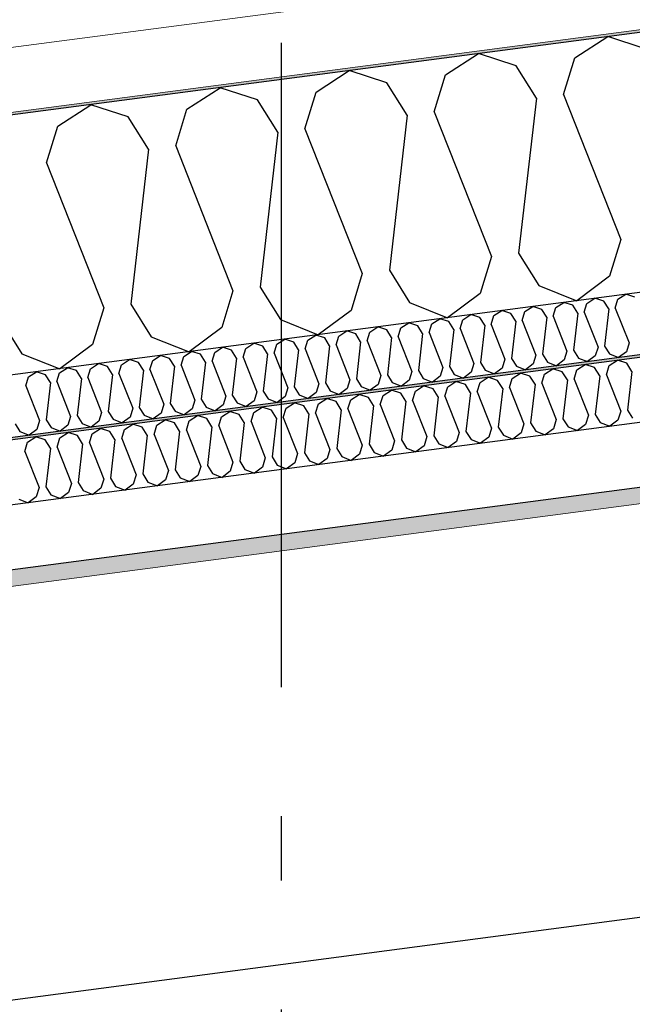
# Model space of a CAD drawing. Header units: millimetres. Extents: x -82116 to -58113, y 850 to 13065.
# Tile 18 of 78: x -75271 to -74796, y 7119 to 7883. Entities that reach past the tile are written whole.
import ezdxf
from ezdxf.enums import TextEntityAlignment as Align

# ---------------------------------------------------------------- set-up
doc = ezdxf.new("R2010")
doc.units = ezdxf.units.MM
doc.header["$LTSCALE"] = 0.5
doc.header["$MEASUREMENT"] = 0
doc.linetypes.add('Akselinje', pattern=[1500, 1000, -200, 100, -200])
doc.linetypes.add('PLINE', pattern=[0])
for name, color, linetype in [('223- Bjelker', 7, 'Continuous'), ('256- Faste himlinger og overflatebehandling (Skravur)(Nye konstruksjoner)', 7, 'Continuous'), ('256- Faste himlinger og overflatebehandling(Nye konstruksjoner)', 7, 'Continuous'), ('261- Primærkonstruksjon (tak)', 7, 'Continuous'), ('261- Primærkonstruksjon (tak) (Skravur)', 7, 'Continuous'), ('262- Taktekking (Skravur)(Nye konstruksjoner)', 7, 'Continuous'), ('82-- Modullinjer', 7, 'Continuous')]:
    doc.layers.add(name, color=color, linetype=linetype)
doc.layers.add('236- Innvendig kledning og overflate(Nye konstruksjoner)', color=7, linetype='Continuous', lineweight=0)
doc.layers.add('262- Taktekking(Nye konstruksjoner)', color=7, linetype='Continuous', lineweight=0)
doc.styles.add('GENERATED_STYLE_1', font='arial.ttf')

# ---------------------------------------------------------------- blocks, each defined once
blk = doc.blocks.new('*X4')
at = {"layer": '261- Primærkonstruksjon (tak) (Skravur)', "linetype": 'PLINE'}
for p, q in [((-74840.36, 7853.78), (-74814.67, 7870.35)), ((-74785.57, 7860.99), (-74814.67, 7870.35)), ((-74940.66, 7840.57), (-74914.98, 7857.14)), ((-74885.88, 7847.78), (-74914.98, 7857.14)), ((-74870.12, 7822.53), (-74885.88, 7847.78)), ((-74849.04, 7825.31), (-74840.36, 7853.78)), ((-75040.97, 7827.37), (-75015.28, 7843.94)), ((-74986.18, 7834.58), (-75015.28, 7843.94)), ((-74949.35, 7812.1), (-74940.66, 7840.57)), ((-74970.42, 7809.33), (-74986.18, 7834.58)), ((-75141.27, 7814.16), (-75115.59, 7830.73)), ((-75086.49, 7821.37), (-75115.59, 7830.73)), ((-75049.66, 7798.9), (-75040.97, 7827.37)), ((-74849.04, 7825.31), (-74804.65, 7712.82)), ((-75241.58, 7800.95), (-75215.9, 7817.52)), ((-75186.8, 7808.17), (-75215.9, 7817.52)), ((-75070.73, 7796.12), (-75086.49, 7821.37)), ((-74870.12, 7822.53), (-74883.88, 7702.39)), ((-75149.96, 7785.69), (-75141.27, 7814.16)), ((-74970.42, 7809.33), (-74984.19, 7689.18)), ((-74949.35, 7812.1), (-74904.96, 7699.61)), ((-75250.27, 7772.48), (-75241.58, 7800.95)), ((-75171.04, 7782.92), (-75186.8, 7808.17)), ((-75070.73, 7796.12), (-75084.5, 7675.98)), ((-75049.66, 7798.9), (-75005.26, 7686.41)), ((-75149.96, 7785.69), (-75105.57, 7673.2)), ((-75171.04, 7782.92), (-75184.8, 7662.77)), ((-75250.27, 7772.48), (-75205.88, 7660)), ((-74804.65, 7712.82), (-74813.34, 7684.35)), ((-74883.88, 7702.39), (-74868.12, 7677.14)), ((-74904.96, 7699.61), (-74913.64, 7671.14)), ((-75005.26, 7686.41), (-75013.95, 7657.94)), ((-74984.19, 7689.18), (-74968.43, 7663.93)), ((-74813.34, 7684.35), (-74838.72, 7665.45)), ((-75105.57, 7673.2), (-75114.26, 7644.73)), ((-75084.5, 7675.98), (-75068.74, 7650.72)), ((-74913.64, 7671.14), (-74939.02, 7652.25)), ((-74868.12, 7677.14), (-74838.72, 7665.45)), ((-74968.43, 7663.93), (-74939.02, 7652.25)), ((-75205.88, 7660), (-75214.56, 7631.53)), ((-75184.8, 7662.77), (-75169.04, 7637.52)), ((-75013.95, 7657.94), (-75039.33, 7639.04)), ((-75285.11, 7649.56), (-75269.35, 7624.31)), ((-75068.74, 7650.72), (-75039.33, 7639.04)), ((-75114.26, 7644.73), (-75139.64, 7625.84)), ((-75169.04, 7637.52), (-75139.64, 7625.84)), ((-75214.56, 7631.53), (-75239.94, 7612.63)), ((-75269.35, 7624.31), (-75239.94, 7612.63))]:
    blk.add_line(p, q, dxfattribs=at)
blk = doc.blocks.new('*X14')
at = {"layer": '256- Faste himlinger og overflatebehandling (Skravur)(Nye konstruksjoner)', "linetype": 'PLINE'}
for p, q in [((-74854.91, 7660.16), (-74848.75, 7664.13)), ((-74841.76, 7661.89), (-74848.75, 7664.13)), ((-74832.92, 7656.49), (-74830.84, 7663.33)), ((-74830.84, 7663.33), (-74824.67, 7667.3)), ((-74817.69, 7665.06), (-74824.67, 7667.3)), ((-74813.91, 7659), (-74817.69, 7665.06)), ((-74808.85, 7659.66), (-74806.77, 7666.5)), ((-74806.77, 7666.5), (-74800.6, 7670.47)), ((-74793.62, 7668.23), (-74800.6, 7670.47)), ((-74903.06, 7653.82), (-74896.9, 7657.8)), ((-74889.91, 7655.55), (-74896.9, 7657.8)), ((-74886.13, 7649.49), (-74889.91, 7655.55)), ((-74881.07, 7650.16), (-74878.99, 7656.99)), ((-74878.99, 7656.99), (-74872.82, 7660.96)), ((-74865.84, 7658.72), (-74872.82, 7660.96)), ((-74862.06, 7652.66), (-74865.84, 7658.72)), ((-74857, 7653.32), (-74854.91, 7660.16)), ((-74837.98, 7655.83), (-74841.76, 7661.89)), ((-74837.98, 7655.83), (-74841.29, 7626.99)), ((-74832.92, 7656.49), (-74822.27, 7629.5)), ((-74813.91, 7659), (-74817.21, 7630.16)), ((-74808.85, 7659.66), (-74798.2, 7632.67)), ((-74975.28, 7644.31), (-74969.12, 7648.29)), ((-74962.13, 7646.04), (-74969.12, 7648.29)), ((-74951.21, 7647.48), (-74945.04, 7651.46)), ((-74938.06, 7649.21), (-74945.04, 7651.46)), ((-74934.28, 7643.15), (-74938.06, 7649.21)), ((-74929.22, 7643.82), (-74927.13, 7650.65)), ((-74927.13, 7650.65), (-74920.97, 7654.63)), ((-74913.98, 7652.38), (-74920.97, 7654.63)), ((-74910.2, 7646.32), (-74913.98, 7652.38)), ((-74905.14, 7646.99), (-74903.06, 7653.82)), ((-74886.13, 7649.49), (-74889.43, 7620.65)), ((-74881.07, 7650.16), (-74870.42, 7623.16)), ((-74862.06, 7652.66), (-74865.36, 7623.82)), ((-74857, 7653.32), (-74846.34, 7626.33)), ((-75023.43, 7637.97), (-75017.26, 7641.95)), ((-75010.28, 7639.7), (-75017.26, 7641.95)), ((-75001.44, 7634.31), (-74999.35, 7641.14)), ((-74999.35, 7641.14), (-74993.19, 7645.12)), ((-74986.21, 7642.87), (-74993.19, 7645.12)), ((-74982.42, 7636.81), (-74986.21, 7642.87)), ((-74977.37, 7637.48), (-74975.28, 7644.31)), ((-74958.35, 7639.98), (-74962.13, 7646.04)), ((-74953.29, 7640.65), (-74951.21, 7647.48)), ((-74953.29, 7640.65), (-74942.64, 7613.65)), ((-74934.28, 7643.15), (-74937.58, 7614.32)), ((-74929.22, 7643.82), (-74918.56, 7616.82)), ((-74910.2, 7646.32), (-74913.51, 7617.49)), ((-74905.14, 7646.99), (-74894.49, 7619.99)), ((-75071.57, 7631.63), (-75065.41, 7635.61)), ((-75058.43, 7633.36), (-75065.41, 7635.61)), ((-75054.64, 7627.3), (-75058.43, 7633.36)), ((-75049.59, 7627.97), (-75047.5, 7634.8)), ((-75047.5, 7634.8), (-75041.34, 7638.78)), ((-75034.35, 7636.53), (-75041.34, 7638.78)), ((-75030.57, 7630.47), (-75034.35, 7636.53)), ((-75025.51, 7631.14), (-75023.43, 7637.97)), ((-75006.5, 7633.64), (-75010.28, 7639.7)), ((-75006.5, 7633.64), (-75009.8, 7604.81)), ((-75001.44, 7634.31), (-74990.78, 7607.31)), ((-74982.42, 7636.81), (-74985.73, 7607.98)), ((-74977.37, 7637.48), (-74966.71, 7610.48)), ((-74958.35, 7639.98), (-74961.65, 7611.15)), ((-74798.2, 7632.67), (-74800.28, 7625.83)), ((-75143.8, 7622.13), (-75137.63, 7626.1)), ((-75130.65, 7623.86), (-75137.63, 7626.1)), ((-75121.81, 7618.46), (-75119.72, 7625.29)), ((-75119.72, 7625.29), (-75113.56, 7629.27)), ((-75106.57, 7627.03), (-75113.56, 7629.27)), ((-75102.79, 7620.97), (-75106.57, 7627.03)), ((-75097.73, 7621.63), (-75095.65, 7628.46)), ((-75095.65, 7628.46), (-75089.48, 7632.44)), ((-75082.5, 7630.19), (-75089.48, 7632.44)), ((-75078.72, 7624.13), (-75082.5, 7630.19)), ((-75073.66, 7624.8), (-75071.57, 7631.63)), ((-75054.64, 7627.3), (-75057.95, 7598.47)), ((-75049.59, 7627.97), (-75038.93, 7600.97)), ((-75030.57, 7630.47), (-75033.87, 7601.64)), ((-75025.51, 7631.14), (-75014.86, 7604.14)), ((-74846.34, 7626.33), (-74848.43, 7619.49)), ((-74841.29, 7626.99), (-74837.5, 7620.93)), ((-74822.27, 7629.5), (-74824.35, 7622.66)), ((-74817.21, 7630.16), (-74813.43, 7624.1)), ((-74800.28, 7625.83), (-74806.37, 7621.3)), ((-75191.94, 7615.79), (-75185.78, 7619.76)), ((-75178.79, 7617.52), (-75185.78, 7619.76)), ((-75175.01, 7611.46), (-75178.79, 7617.52)), ((-75169.95, 7612.12), (-75167.87, 7618.96)), ((-75167.87, 7618.96), (-75161.7, 7622.93)), ((-75154.72, 7620.69), (-75161.7, 7622.93)), ((-75150.94, 7614.63), (-75154.72, 7620.69)), ((-75145.88, 7615.29), (-75143.8, 7622.13)), ((-75126.86, 7617.8), (-75130.65, 7623.86)), ((-75126.86, 7617.8), (-75130.17, 7588.96)), ((-75121.81, 7618.46), (-75111.15, 7591.46)), ((-75102.79, 7620.97), (-75106.09, 7592.13)), ((-75097.73, 7621.63), (-75087.08, 7594.63)), ((-75078.72, 7624.13), (-75082.02, 7595.3)), ((-75073.66, 7624.8), (-75063.01, 7597.8)), ((-74913.51, 7617.49), (-74909.72, 7611.42)), ((-74894.49, 7619.99), (-74896.58, 7613.16)), ((-74889.43, 7620.65), (-74885.65, 7614.59)), ((-74870.42, 7623.16), (-74872.5, 7616.33)), ((-74865.36, 7623.82), (-74861.58, 7617.76)), ((-74861.58, 7617.76), (-74854.52, 7614.96)), ((-74848.43, 7619.49), (-74854.52, 7614.96)), ((-74837.5, 7620.93), (-74830.45, 7618.13)), ((-74824.35, 7622.66), (-74830.45, 7618.13)), ((-74813.43, 7624.1), (-74806.37, 7621.3)), ((-75264.16, 7606.28), (-75258, 7610.26)), ((-75251.01, 7608.01), (-75258, 7610.26)), ((-75240.09, 7609.45), (-75233.92, 7613.42)), ((-75226.94, 7611.18), (-75233.92, 7613.42)), ((-75223.16, 7605.12), (-75226.94, 7611.18)), ((-75218.1, 7605.78), (-75216.02, 7612.62)), ((-75216.02, 7612.62), (-75209.85, 7616.59)), ((-75202.87, 7614.35), (-75209.85, 7616.59)), ((-75199.09, 7608.29), (-75202.87, 7614.35)), ((-75194.03, 7608.95), (-75191.94, 7615.79)), ((-75175.01, 7611.46), (-75178.32, 7582.62)), ((-75169.95, 7612.12), (-75159.3, 7585.13)), ((-75150.94, 7614.63), (-75154.24, 7585.79)), ((-75145.88, 7615.29), (-75135.23, 7588.3)), ((-74966.71, 7610.48), (-74968.8, 7603.65)), ((-74961.65, 7611.15), (-74957.87, 7605.09)), ((-74942.64, 7613.65), (-74944.72, 7606.82)), ((-74937.58, 7614.32), (-74933.8, 7608.26)), ((-74920.65, 7609.99), (-74926.74, 7605.45)), ((-74918.56, 7616.82), (-74920.65, 7609.99)), ((-74909.72, 7611.42), (-74902.67, 7608.62)), ((-74896.58, 7613.16), (-74902.67, 7608.62)), ((-74885.65, 7614.59), (-74878.59, 7611.79)), ((-74872.5, 7616.33), (-74878.59, 7611.79)), ((-75266.25, 7599.45), (-75264.16, 7606.28)), ((-75247.23, 7601.95), (-75251.01, 7608.01)), ((-75247.23, 7601.95), (-75250.54, 7573.11)), ((-75242.17, 7602.61), (-75240.09, 7609.45)), ((-75242.17, 7602.61), (-75231.52, 7575.62)), ((-75223.16, 7605.12), (-75226.46, 7576.28)), ((-75218.1, 7605.78), (-75207.45, 7578.79)), ((-75199.09, 7608.29), (-75202.39, 7579.45)), ((-75194.03, 7608.95), (-75183.37, 7581.96)), ((-75014.86, 7604.14), (-75016.94, 7597.31)), ((-75009.8, 7604.81), (-75006.02, 7598.75)), ((-74990.78, 7607.31), (-74992.87, 7600.48)), ((-74985.73, 7607.98), (-74981.94, 7601.92)), ((-74981.94, 7601.92), (-74974.89, 7599.11)), ((-74968.8, 7603.65), (-74974.89, 7599.11)), ((-74957.87, 7605.09), (-74950.81, 7602.28)), ((-74944.72, 7606.82), (-74950.81, 7602.28)), ((-74933.8, 7608.26), (-74926.74, 7605.45)), ((-75266.25, 7599.45), (-75255.59, 7572.45)), ((-75087.08, 7594.63), (-75089.16, 7587.8)), ((-75082.02, 7595.3), (-75078.24, 7589.24)), ((-75063.01, 7597.8), (-75065.09, 7590.97)), ((-75057.95, 7598.47), (-75054.17, 7592.41)), ((-75038.93, 7600.97), (-75041.02, 7594.14)), ((-75033.87, 7601.64), (-75030.09, 7595.58)), ((-75030.09, 7595.58), (-75023.03, 7592.77)), ((-75016.94, 7597.31), (-75023.03, 7592.77)), ((-75006.02, 7598.75), (-74998.96, 7595.94)), ((-74992.87, 7600.48), (-74998.96, 7595.94)), ((-75135.23, 7588.3), (-75137.31, 7581.46)), ((-75130.17, 7588.96), (-75126.39, 7582.9)), ((-75111.15, 7591.46), (-75113.24, 7584.63)), ((-75106.09, 7592.13), (-75102.31, 7586.07)), ((-75089.16, 7587.8), (-75095.25, 7583.27)), ((-75078.24, 7589.24), (-75071.18, 7586.44)), ((-75065.09, 7590.97), (-75071.18, 7586.44)), ((-75054.17, 7592.41), (-75047.11, 7589.61)), ((-75041.02, 7594.14), (-75047.11, 7589.61)), ((-75202.39, 7579.45), (-75198.61, 7573.39)), ((-75183.37, 7581.96), (-75185.46, 7575.12)), ((-75178.32, 7582.62), (-75174.53, 7576.56)), ((-75159.3, 7585.13), (-75161.38, 7578.29)), ((-75154.24, 7585.79), (-75150.46, 7579.73)), ((-75150.46, 7579.73), (-75143.4, 7576.93)), ((-75137.31, 7581.46), (-75143.4, 7576.93)), ((-75126.39, 7582.9), (-75119.33, 7580.1)), ((-75113.24, 7584.63), (-75119.33, 7580.1)), ((-75102.31, 7586.07), (-75095.25, 7583.27)), ((-75255.59, 7572.45), (-75257.68, 7565.62)), ((-75250.54, 7573.11), (-75246.75, 7567.05)), ((-75231.52, 7575.62), (-75233.61, 7568.78)), ((-75226.46, 7576.28), (-75222.68, 7570.22)), ((-75209.53, 7571.95), (-75215.62, 7567.42)), ((-75207.45, 7578.79), (-75209.53, 7571.95)), ((-75198.61, 7573.39), (-75191.55, 7570.59)), ((-75185.46, 7575.12), (-75191.55, 7570.59)), ((-75174.53, 7576.56), (-75167.48, 7573.76)), ((-75161.38, 7578.29), (-75167.48, 7573.76)), ((-75274.61, 7569.94), (-75270.83, 7563.88)), ((-75270.83, 7563.88), (-75263.77, 7561.08)), ((-75257.68, 7565.62), (-75263.77, 7561.08)), ((-75246.75, 7567.05), (-75239.7, 7564.25)), ((-75233.61, 7568.78), (-75239.7, 7564.25)), ((-75222.68, 7570.22), (-75215.62, 7567.42))]:
    blk.add_line(p, q, dxfattribs=at)
blk = doc.blocks.new('*X15')
at = {"layer": '256- Faste himlinger og overflatebehandling (Skravur)(Nye konstruksjoner)', "linetype": 'PLINE'}
for p, q in [((-74813.54, 7615.04), (-74807.11, 7619.18)), ((-74799.84, 7616.84), (-74807.11, 7619.18)), ((-74863.69, 7608.44), (-74857.27, 7612.58)), ((-74849.99, 7610.24), (-74857.27, 7612.58)), ((-74846.05, 7603.93), (-74849.99, 7610.24)), ((-74840.78, 7604.62), (-74838.61, 7611.74)), ((-74838.61, 7611.74), (-74832.19, 7615.88)), ((-74824.92, 7613.54), (-74832.19, 7615.88)), ((-74820.98, 7607.23), (-74824.92, 7613.54)), ((-74815.71, 7607.92), (-74813.54, 7615.04)), ((-74795.9, 7610.53), (-74799.84, 7616.84)), ((-74795.9, 7610.53), (-74799.34, 7580.5)), ((-74938.92, 7598.53), (-74932.5, 7602.68)), ((-74925.22, 7600.34), (-74932.5, 7602.68)), ((-74913.84, 7601.84), (-74907.42, 7605.98)), ((-74900.15, 7603.64), (-74907.42, 7605.98)), ((-74896.21, 7597.33), (-74900.15, 7603.64)), ((-74890.94, 7598.02), (-74888.77, 7605.14)), ((-74888.77, 7605.14), (-74882.34, 7609.28)), ((-74875.07, 7606.94), (-74882.34, 7609.28)), ((-74871.13, 7600.63), (-74875.07, 7606.94)), ((-74865.86, 7601.32), (-74863.69, 7608.44)), ((-74846.05, 7603.93), (-74849.49, 7573.89)), ((-74840.78, 7604.62), (-74829.69, 7576.5)), ((-74820.98, 7607.23), (-74824.42, 7577.19)), ((-74815.71, 7607.92), (-74804.61, 7579.8)), ((-74989.07, 7591.93), (-74982.65, 7596.07)), ((-74975.38, 7593.73), (-74982.65, 7596.07)), ((-74966.17, 7588.12), (-74964, 7595.23)), ((-74964, 7595.23), (-74957.57, 7599.38)), ((-74950.3, 7597.04), (-74957.57, 7599.38)), ((-74946.36, 7590.72), (-74950.3, 7597.04)), ((-74941.09, 7591.42), (-74938.92, 7598.53)), ((-74921.28, 7594.02), (-74925.22, 7600.34)), ((-74916.01, 7594.72), (-74913.84, 7601.84)), ((-74916.01, 7594.72), (-74904.92, 7566.6)), ((-74896.21, 7597.33), (-74899.65, 7567.29)), ((-74890.94, 7598.02), (-74879.84, 7569.9)), ((-74871.13, 7600.63), (-74874.57, 7570.59)), ((-74865.86, 7601.32), (-74854.76, 7573.2)), ((-75039.23, 7585.33), (-75032.8, 7589.47)), ((-75025.53, 7587.13), (-75032.8, 7589.47)), ((-75021.59, 7580.82), (-75025.53, 7587.13)), ((-75016.32, 7581.51), (-75014.15, 7588.63)), ((-75014.15, 7588.63), (-75007.73, 7592.77)), ((-75000.45, 7590.43), (-75007.73, 7592.77)), ((-74996.51, 7584.12), (-75000.45, 7590.43)), ((-74991.24, 7584.81), (-74989.07, 7591.93)), ((-74971.44, 7587.42), (-74975.38, 7593.73)), ((-74971.44, 7587.42), (-74974.88, 7557.39)), ((-74966.17, 7588.12), (-74955.07, 7559.99)), ((-74946.36, 7590.72), (-74949.8, 7560.69)), ((-74941.09, 7591.42), (-74929.99, 7563.29)), ((-74921.28, 7594.02), (-74924.72, 7563.99)), ((-75114.46, 7575.42), (-75108.03, 7579.57)), ((-75100.76, 7577.23), (-75108.03, 7579.57)), ((-75089.38, 7578.73), (-75082.96, 7582.87)), ((-75075.68, 7580.53), (-75082.96, 7582.87)), ((-75071.74, 7574.22), (-75075.68, 7580.53)), ((-75066.47, 7574.91), (-75064.3, 7582.03)), ((-75064.3, 7582.03), (-75057.88, 7586.17)), ((-75050.61, 7583.83), (-75057.88, 7586.17)), ((-75046.67, 7577.52), (-75050.61, 7583.83)), ((-75041.4, 7578.21), (-75039.23, 7585.33)), ((-75021.59, 7580.82), (-75025.03, 7550.78)), ((-75016.32, 7581.51), (-75005.22, 7553.39)), ((-74996.51, 7584.12), (-74999.95, 7554.08)), ((-74991.24, 7584.81), (-74980.15, 7556.69)), ((-74804.61, 7579.8), (-74806.78, 7572.68)), ((-74799.34, 7580.5), (-74795.4, 7574.18)), ((-75164.61, 7568.82), (-75158.19, 7572.96)), ((-75150.91, 7570.62), (-75158.19, 7572.96)), ((-75141.7, 7565.01), (-75139.53, 7572.12)), ((-75139.53, 7572.12), (-75133.11, 7576.27)), ((-75125.84, 7573.93), (-75133.11, 7576.27)), ((-75121.9, 7567.61), (-75125.84, 7573.93)), ((-75116.63, 7568.31), (-75114.46, 7575.42)), ((-75096.82, 7570.91), (-75100.76, 7577.23)), ((-75091.55, 7571.61), (-75089.38, 7578.73)), ((-75091.55, 7571.61), (-75080.45, 7543.49)), ((-75071.74, 7574.22), (-75075.18, 7544.18)), ((-75066.47, 7574.91), (-75055.38, 7546.79)), ((-75046.67, 7577.52), (-75050.11, 7547.48)), ((-75041.4, 7578.21), (-75030.3, 7550.09)), ((-74854.76, 7573.2), (-74856.93, 7566.08)), ((-74849.49, 7573.89), (-74845.55, 7567.58)), ((-74829.69, 7576.5), (-74831.86, 7569.38)), ((-74824.42, 7577.19), (-74820.48, 7570.88)), ((-74806.78, 7572.68), (-74813.13, 7567.96)), ((-75214.76, 7562.22), (-75208.34, 7566.36)), ((-75201.07, 7564.02), (-75208.34, 7566.36)), ((-75197.13, 7557.71), (-75201.07, 7564.02)), ((-75191.86, 7558.4), (-75189.69, 7565.52)), ((-75189.69, 7565.52), (-75183.26, 7569.66)), ((-75175.99, 7567.32), (-75183.26, 7569.66)), ((-75172.05, 7561.01), (-75175.99, 7567.32)), ((-75166.78, 7561.7), (-75164.61, 7568.82)), ((-75146.97, 7564.31), (-75150.91, 7570.62)), ((-75146.97, 7564.31), (-75150.41, 7534.28)), ((-75141.7, 7565.01), (-75130.61, 7536.88)), ((-75121.9, 7567.61), (-75125.34, 7537.58)), ((-75116.63, 7568.31), (-75105.53, 7540.18)), ((-75096.82, 7570.91), (-75100.26, 7540.88)), ((-74924.72, 7563.99), (-74920.78, 7557.68)), ((-74904.92, 7566.6), (-74907.09, 7559.48)), ((-74899.65, 7567.29), (-74895.71, 7560.98)), ((-74879.84, 7569.9), (-74882.01, 7562.78)), ((-74874.57, 7570.59), (-74870.63, 7564.28)), ((-74870.63, 7564.28), (-74863.28, 7561.36)), ((-74856.93, 7566.08), (-74863.28, 7561.36)), ((-74845.55, 7567.58), (-74838.2, 7564.66)), ((-74831.86, 7569.38), (-74838.2, 7564.66)), ((-74820.48, 7570.88), (-74813.13, 7567.96)), ((-75264.91, 7555.62), (-75258.49, 7559.76)), ((-75251.22, 7557.42), (-75258.49, 7559.76)), ((-75247.28, 7551.11), (-75251.22, 7557.42)), ((-75242.01, 7551.8), (-75239.84, 7558.92)), ((-75239.84, 7558.92), (-75233.42, 7563.06)), ((-75226.14, 7560.72), (-75233.42, 7563.06)), ((-75222.2, 7554.41), (-75226.14, 7560.72)), ((-75216.93, 7555.1), (-75214.76, 7562.22)), ((-75197.13, 7557.71), (-75200.57, 7527.67)), ((-75191.86, 7558.4), (-75180.76, 7530.28)), ((-75172.05, 7561.01), (-75175.49, 7530.97)), ((-75166.78, 7561.7), (-75155.68, 7533.58)), ((-74980.15, 7556.69), (-74982.32, 7549.57)), ((-74974.88, 7557.39), (-74970.94, 7551.07)), ((-74955.07, 7559.99), (-74957.24, 7552.88)), ((-74949.8, 7560.69), (-74945.86, 7554.37)), ((-74932.16, 7556.18), (-74938.51, 7551.45)), ((-74929.99, 7563.29), (-74932.16, 7556.18)), ((-74920.78, 7557.68), (-74913.43, 7554.76)), ((-74907.09, 7559.48), (-74913.43, 7554.76)), ((-74895.71, 7560.98), (-74888.36, 7558.06)), ((-74882.01, 7562.78), (-74888.36, 7558.06)), ((-75267.09, 7548.5), (-75264.91, 7555.62)), ((-75267.09, 7548.5), (-75255.99, 7520.38)), ((-75247.28, 7551.11), (-75250.72, 7521.07)), ((-75242.01, 7551.8), (-75230.91, 7523.68)), ((-75222.2, 7554.41), (-75225.64, 7524.37)), ((-75216.93, 7555.1), (-75205.84, 7526.98)), ((-75030.3, 7550.09), (-75032.47, 7542.97)), ((-75025.03, 7550.78), (-75021.09, 7544.47)), ((-75005.22, 7553.39), (-75007.39, 7546.27)), ((-74999.95, 7554.08), (-74996.01, 7547.77)), ((-74982.32, 7549.57), (-74988.66, 7544.85)), ((-74970.94, 7551.07), (-74963.59, 7548.15)), ((-74957.24, 7552.88), (-74963.59, 7548.15)), ((-74945.86, 7554.37), (-74938.51, 7551.45)), ((-75100.26, 7540.88), (-75096.32, 7534.57)), ((-75080.45, 7543.49), (-75082.62, 7536.37)), ((-75075.18, 7544.18), (-75071.24, 7537.87)), ((-75055.38, 7546.79), (-75057.55, 7539.67)), ((-75050.11, 7547.48), (-75046.17, 7541.17)), ((-75046.17, 7541.17), (-75038.82, 7538.25)), ((-75032.47, 7542.97), (-75038.82, 7538.25)), ((-75021.09, 7544.47), (-75013.74, 7541.55)), ((-75007.39, 7546.27), (-75013.74, 7541.55)), ((-74996.01, 7547.77), (-74988.66, 7544.85)), ((-75155.68, 7533.58), (-75157.85, 7526.46)), ((-75150.41, 7534.28), (-75146.47, 7527.96)), ((-75130.61, 7536.88), (-75132.78, 7529.77)), ((-75125.34, 7537.58), (-75121.4, 7531.26)), ((-75105.53, 7540.18), (-75107.7, 7533.07)), ((-75096.32, 7534.57), (-75088.97, 7531.65)), ((-75082.62, 7536.37), (-75088.97, 7531.65)), ((-75071.24, 7537.87), (-75063.89, 7534.95)), ((-75057.55, 7539.67), (-75063.89, 7534.95)), ((-75205.84, 7526.98), (-75208.01, 7519.86)), ((-75200.57, 7527.67), (-75196.63, 7521.36)), ((-75180.76, 7530.28), (-75182.93, 7523.16)), ((-75175.49, 7530.97), (-75171.55, 7524.66)), ((-75157.85, 7526.46), (-75164.2, 7521.74)), ((-75146.47, 7527.96), (-75139.12, 7525.04)), ((-75132.78, 7529.77), (-75139.12, 7525.04)), ((-75121.4, 7531.26), (-75114.05, 7528.34)), ((-75107.7, 7533.07), (-75114.05, 7528.34)), ((-75255.99, 7520.38), (-75258.16, 7513.26)), ((-75250.72, 7521.07), (-75246.78, 7514.76)), ((-75230.91, 7523.68), (-75233.08, 7516.56)), ((-75225.64, 7524.37), (-75221.7, 7518.06)), ((-75221.7, 7518.06), (-75214.35, 7515.14)), ((-75208.01, 7519.86), (-75214.35, 7515.14)), ((-75196.63, 7521.36), (-75189.28, 7518.44)), ((-75182.93, 7523.16), (-75189.28, 7518.44)), ((-75171.55, 7524.66), (-75164.2, 7521.74)), ((-75271.86, 7511.46), (-75264.51, 7508.54)), ((-75258.16, 7513.26), (-75264.51, 7508.54)), ((-75246.78, 7514.76), (-75239.43, 7511.84)), ((-75233.08, 7516.56), (-75239.43, 7511.84))]:
    blk.add_line(p, q, dxfattribs=at)
blk = doc.blocks.new('Standard grid marker[3]', base_point=(-75068.16, 12565.45))
at = {"layer": '82-- Modullinjer', "linetype": 'Akselinje'}
blk.add_line((-75068.16, 12365.45), (-75068.16, 1550), dxfattribs=at)
at = {"layer": '82-- Modullinjer', "style": 'GENERATED_STYLE_1'}
for tag, p in [('AC_MarkerText_1_0', (-75068.16, 12902.95)), ('AC_MarkerText_1_1', (-75068.16, 1187.5))]:
    blk.add_attdef(tag, text='', height=175, rotation=360, dxfattribs=at).set_placement(p, align=Align.TOP_CENTER)

msp = doc.modelspace()

# ---------------------------------------------------------------- hatches: boundary and pattern name
at = {"layer": '256- Faste himlinger og overflatebehandling (Skravur)(Nye konstruksjoner)', "linetype": 'Continuous'}
msp.add_hatch(color=256, dxfattribs=at).paths.add_polyline_path([(-77605.66, 7252.77), (-77605.66, 7250.75), (-68823.16, 8406.99), (-68823.16, 8409)])
h = msp.add_hatch(dxfattribs=at)
h.set_pattern_fill('Gips', color=256, style=0, pattern_type=2)
h.set_pattern_definition([(7.5, (0, 0), (-11.3039, 85.86164), [0, -50]), (7.5, (19.13, 46.19), (-11.3039, 85.86164), [0, -50])])
h.paths.add_polyline_path([(-77605.66, 7137.28), (-68823.16, 8293.52), (-68823.16, 8306.12), (-77605.66, 7149.89)])
at = {"layer": '262- Taktekking (Skravur)(Nye konstruksjoner)', "linetype": 'Continuous'}
h = msp.add_hatch(dxfattribs=at)
h.set_pattern_fill('Prikker_tett', color=256, style=0, pattern_type=2)
h.set_pattern_definition([(0, (0, 0), (0, 43.30127), [0, -25]), (0, (12.5, 21.65), (0, 43.30127), [0, -25])])
h.paths.add_polyline_path([(-78118.16, 7435.43), (-64188.16, 9269.35), (-64188.16, 9271.37), (-78118.16, 7437.45)])

# ---------------------------------------------------------------- linework, layer by layer
at = {"layer": '223- Bjelker', "linetype": 'PLINE'}
msp.add_line((-77578.16, 6820), (-68823.16, 7972.62), dxfattribs=at)
at = {"layer": '236- Innvendig kledning og overflate(Nye konstruksjoner)', "linetype": 'PLINE'}
msp.add_line((-68823.16, 8293.52), (-77605.66, 7137.28), dxfattribs=at)
at = {"layer": '256- Faste himlinger og overflatebehandling(Nye konstruksjoner)', "linetype": 'PLINE'}
for p, q in [((-68823.16, 8409), (-77605.66, 7252.77)), ((-68823.16, 8406.99), (-77605.66, 7250.75)), ((-68823.16, 8356.55), (-77605.66, 7200.32)), ((-68823.16, 8306.12), (-77605.66, 7149.89))]:
    msp.add_line(p, q, dxfattribs=at)
at = {"layer": '261- Primærkonstruksjon (tak)', "linetype": 'PLINE'}
msp.add_line((-64238.16, 9262.77), (-77818.16, 7474.93), dxfattribs=at)
at = {"layer": '261- Primærkonstruksjon (tak)', "linetype": 'PLINE', "flags": 128}
msp.add_lwpolyline([(-64388.16, 9041.3), (-68523.16, 8496.91), (-68535.66, 8495.27), (-68538.16, 8494.94), (-68548.16, 8493.62), (-68648.16, 8480.46), (-68698.16, 8473.87), (-68798.16, 8460.71), (-68810.66, 8459.06), (-68823.16, 8457.42), (-77605.66, 7301.18)], dxfattribs=at)
at = {"layer": '262- Taktekking(Nye konstruksjoner)', "linetype": 'PLINE'}
for p, q in [((-64188.16, 9321.8), (-78118.16, 7487.88)), ((-64188.16, 9271.37), (-78118.16, 7437.45))]:
    msp.add_line(p, q, dxfattribs=at)

# ---------------------------------------------------------------- block references
at = {"layer": '256- Faste himlinger og overflatebehandling(Nye konstruksjoner)'}
for name in ['*X14', '*X15']:
    msp.add_blockref(name, (0, 0), dxfattribs=at)
at = {"layer": '261- Primærkonstruksjon (tak)'}
msp.add_blockref('*X4', (0, 0), dxfattribs=at)
at = {"layer": '82-- Modullinjer', "linetype": 'PLINE'}
msp.add_blockref('Standard grid marker[3]', (-75068.16, 12565.45), dxfattribs=at)

doc.saveas('drawing.dxf')
